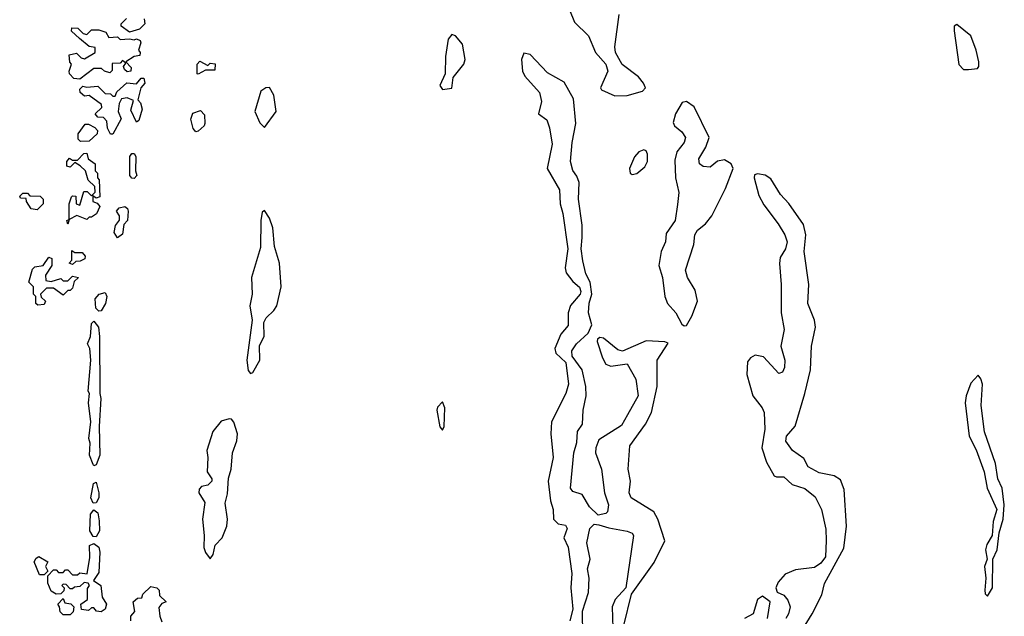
# Model space of a CAD drawing. Extents: x 2604950 to 2749250, y 940531 to 1028284.
# Tile 8 of 220: x 2608092 to 2612246, y 989394 to 991913. Entities that reach past the tile are written whole.
import ezdxf

# ---------------------------------------------------------------- set-up
doc = ezdxf.new("R2010")
doc.units = 0

msp = doc.modelspace()

# ---------------------------------------------------------------- linework, layer by layer
at = {"layer": '0CON05XD'}
for points in [[(2610411.4, 991955), (2610433, 991903), (2610491.2, 991845), (2610521.2, 991775), (2610564, 991725), (2610572.5, 991695), (2610542.5, 991625), (2610546.4, 991616.4), (2610602.1, 991592.1)], [(2610602.1, 991592.1), (2610655, 991592.9), (2610718.9, 991611.1), (2610731.2, 991625), (2610724, 991645), (2610701.7, 991671.7), (2610633.6, 991723.6), (2610605.8, 991775), (2610602, 991798), (2610621.2, 991935)], [(2608555, 991860), (2608520, 991885), (2608520, 991895), (2608541.7, 991918.3)], [(2608617, 991917), (2608620, 991895), (2608597, 991873), (2608555, 991860)], [(2612095, 991702.5), (2612132.5, 991707.5), (2612137.5, 991715), (2612138.8, 991735), (2612127.1, 991785), (2612104, 991845), (2612045, 991893.3), (2612034.2, 991885.8), (2612034.2, 991865.8), (2612053.6, 991723.6), (2612073, 991703), (2612095, 991702.5)], [(2608345, 991662.5), (2608320, 991665), (2608302.5, 991685), (2608300, 991695), (2608310, 991725), (2608303, 991733), (2608300, 991765), (2608331.7, 991771.7), (2608351.7, 991751.7), (2608365, 991747.5), (2608410, 991775), (2608410, 991795), (2608385, 991800), (2608343.6, 991833.6), (2608310, 991865), (2608311.7, 991878.3), (2608337, 991877), (2608360, 991855), (2608375, 991850), (2608395, 991870), (2608425, 991870), (2608455, 991860), (2608468.3, 991838.3), (2608505, 991840), (2608515, 991830), (2608555, 991832.5), (2608575, 991827.5), (2608585, 991832.5), (2608600, 991825), (2608602.5, 991815), (2608592.5, 991785), (2608600, 991775), (2608598.3, 991761.7), (2608575, 991757.5), (2608540, 991735), (2608561.7, 991711.7), (2608560, 991695), (2608545, 991692.5), (2608533.3, 991703.3), (2608530, 991715), (2608540, 991730), (2608525, 991740), (2608515, 991730), (2608481.7, 991728.3), (2608481.7, 991698.3), (2608471.7, 991688.3), (2608450, 991695), (2608437, 991707), (2608405, 991707.5), (2608345, 991662.5)], [(2609875, 991618.8), (2609915, 991623.8), (2609920.5, 991669.5), (2609965.4, 991724.6), (2609971.5, 991745), (2609960, 991810), (2609930, 991845), (2609915, 991850), (2609899.7, 991830.3), (2609887.7, 991757.7), (2609886.1, 991683.9), (2609864.2, 991635), (2609875, 991618.8)], [(2610640, 989355), (2610672.3, 989487.7), (2610768.7, 989621.3), (2610813, 989713), (2610784.5, 989805), (2610766.9, 989835), (2610671.1, 989895), (2610663.5, 989915), (2610668.5, 989965), (2610658.5, 990015), (2610665.5, 990114.5), (2610732.5, 990205), (2610756.7, 990255), (2610781.8, 990365), (2610781.1, 990475), (2610827, 990547), (2610813.6, 990553.6), (2610735, 990556.7), (2610635, 990513.8), (2610615, 990520), (2610555, 990568.6), (2610539.3, 990570.7), (2610530, 990565), (2610528, 990555), (2610550, 990485), (2610565, 990458.8), (2610585, 990450), (2610655, 990460), (2610690.5, 990395), (2610700.8, 990325), (2610655.6, 990245), (2610630.2, 990199.8), (2610535, 990138.8), (2610521.9, 990105), (2610520.6, 990085), (2610546.5, 990015), (2610559.4, 989915), (2610575.6, 989865), (2610572, 989835), (2610565, 989828), (2610532, 989822), (2610495.9, 989855.9), (2610465, 989908.8), (2610425, 989921.2), (2610416, 989935), (2610429.4, 990085), (2610441.7, 990128.3), (2610445.7, 990175), (2610466, 990205), (2610469.2, 990265), (2610482.2, 990325), (2610480, 990365), (2610464.5, 990434.5), (2610422, 990492), (2610421.2, 990515), (2610441.2, 990545), (2610490.3, 990589.7), (2610506, 990625), (2610491.1, 990675), (2610494.1, 990715.9), (2610506, 990755), (2610498.1, 990805), (2610479.5, 990839.5), (2610467.1, 990895), (2610460, 990945), (2610464, 990994), (2610464.3, 991045), (2610448.6, 991155), (2610451.9, 991225), (2610442.2, 991252.2), (2610425, 991276.2), (2610415.5, 991315), (2610421.9, 991395), (2610438.5, 991475), (2610428.5, 991578.5), (2610389.2, 991649.2), (2610318.8, 991688.8), (2610245, 991766), (2610218.8, 991771.2), (2610209.4, 991745), (2610213.1, 991695), (2610222.9, 991675), (2610284.5, 991605), (2610292.7, 991567.3), (2610280, 991515), (2610315, 991490), (2610326.9, 991456.9), (2610337.5, 991387.5), (2610317.1, 991285), (2610369.4, 991195), (2610371.4, 991135), (2610382.9, 991095), (2610404.5, 990945), (2610393.1, 990865), (2610396.7, 990845), (2610425, 990808), (2610454.1, 990784.1), (2610458.8, 990765), (2610456.7, 990755), (2610415, 990706.7), (2610405.6, 990675), (2610405, 990622.5), (2610374, 990585), (2610350, 990525), (2610354, 990505), (2610396, 990466), (2610406.7, 990375), (2610395.4, 990334.6), (2610335.7, 990215), (2610333.1, 990165), (2610342, 990065), (2610321.9, 989965), (2610331.5, 989881.5), (2610342.5, 989845), (2610343.3, 989805), (2610364.1, 989784.1), (2610395, 989778.8), (2610401.2, 989765), (2610387.5, 989725), (2610405.6, 989685.6), (2610421.1, 989575), (2610417.3, 989515), (2610425.8, 989425), (2610412.1, 989375)], [(2608845, 991682.5), (2608840, 991685), (2608840, 991725), (2608851.7, 991738.3), (2608885, 991720), (2608895, 991730), (2608917, 991727), (2608915, 991700), (2608875, 991700), (2608845, 991682.5)], [(2608485, 991430), (2608475, 991430), (2608462.5, 991455), (2608460, 991485), (2608445, 991500), (2608421.7, 991501.7), (2608410, 991515), (2608438.3, 991541.7), (2608437.5, 991555), (2608385, 991592.5), (2608365, 991590), (2608347.5, 991605), (2608345, 991620), (2608358.3, 991631.7), (2608375, 991627.5), (2608421.7, 991631.7), (2608451.7, 991601.7), (2608475, 991600), (2608485, 991590), (2608495, 991590), (2608501.7, 991608.3), (2608543, 991647), (2608585, 991642.5), (2608603.9, 991666.1), (2608615, 991666.2), (2608620, 991645), (2608602.5, 991625), (2608590, 991575), (2608601.4, 991561.4), (2608608.1, 991535), (2608595, 991487.5), (2608585, 991480), (2608560.7, 991530.7), (2608572.5, 991572.5), (2608545, 991582.5), (2608521.7, 991578.3), (2608510.7, 991559.3), (2608507.5, 991525), (2608520, 991495), (2608485, 991430)], [(2609125, 991457.5), (2609174, 991525), (2609163.8, 991595), (2609145, 991626.7), (2609130, 991625), (2609109.3, 991610.7), (2609084.2, 991525), (2609105, 991477.5), (2609125, 991457.5)], [(2610895, 990620), (2610905, 990622.5), (2610928, 990662), (2610951.8, 990725), (2610941.5, 990771.5), (2610909.5, 990825), (2610900, 990855), (2610935.4, 990964.6), (2610940, 991005), (2610951.4, 991025), (2610985, 991050.6), (2611011.5, 991085), (2611069.5, 991200.5), (2611102, 991285), (2611093.3, 991305), (2611065, 991321.2), (2611035, 991316.2), (2611005, 991290), (2610975, 991293.1), (2610960, 991305), (2610957.5, 991325), (2610985.8, 991375), (2611000, 991415), (2610936.7, 991545), (2610905, 991567.1), (2610885.9, 991564.1), (2610858.1, 991515), (2610848.8, 991478.8), (2610853.8, 991465), (2610885, 991440), (2610900, 991415), (2610895.7, 991395), (2610864.3, 991355), (2610855, 991320), (2610858, 991245), (2610873, 991183), (2610866.7, 991133.3), (2610857.5, 991065), (2610819.5, 991010.5), (2610815.6, 990975), (2610798, 990935), (2610787.5, 990875), (2610804, 990824), (2610813.1, 990745), (2610824.4, 990714.4), (2610860, 990675), (2610885, 990627.5), (2610895, 990620)], [(2608835, 991440), (2608823, 991453), (2608813, 991493), (2608822.3, 991517.7), (2608855, 991530), (2608871.7, 991511.7), (2608872.5, 991475), (2608870, 991465), (2608845, 991442.5), (2608835, 991440)], [(2608348.3, 991398.3), (2608338.3, 991408.3), (2608338.3, 991431.7), (2608368.3, 991471.7), (2608381.7, 991471.7), (2608408.3, 991458.3), (2608420, 991445), (2608418.3, 991431.7), (2608385, 991400), (2608348.3, 991398.3)], [(2610675, 991260), (2610695, 991263.3), (2610728.5, 991291.5), (2610740.8, 991315), (2610740.8, 991345), (2610735, 991358.8), (2610725, 991363.8), (2610704.4, 991355.6), (2610685, 991333.8), (2610663.8, 991285), (2610667.5, 991265), (2610675, 991260)], [(2608295, 991050), (2608290, 991065), (2608300, 991070), (2608300, 991135), (2608310, 991165), (2608315, 991170), (2608328.3, 991168.3), (2608330, 991135), (2608345, 991130), (2608361.7, 991188.3), (2608377, 991187), (2608395, 991170), (2608410, 991185), (2608408.3, 991208.3), (2608380, 991235), (2608370, 991275), (2608346.7, 991296.7), (2608325, 991310), (2608305, 991290), (2608290, 991295), (2608290, 991315), (2608301.7, 991328.3), (2608315, 991320), (2608335, 991320), (2608361.7, 991348.3), (2608375, 991350), (2608380, 991325), (2608410, 991305), (2608410, 991275), (2608420, 991265), (2608420, 991245), (2608426.7, 991236.7), (2608430, 991165), (2608415, 991160), (2608400, 991170), (2608400, 991145), (2608418.3, 991138.3), (2608430, 991125), (2608416.4, 991093.6), (2608395, 991080), (2608385, 991080), (2608375, 991070), (2608333, 991087), (2608300, 991070), (2608295, 991050)], [(2608575, 991242), (2608564.2, 991244.2), (2608556.7, 991255), (2608556.7, 991335), (2608565, 991347.5), (2608575, 991347.5), (2608581.2, 991335), (2608580, 991275), (2608586.2, 991255), (2608575, 991242)], [(2611342.1, 989255), (2611435.3, 989404.7), (2611475.4, 989485), (2611487.6, 989532.4), (2611568.3, 989681.7), (2611580.4, 989775), (2611569.8, 989929.8), (2611555, 989970), (2611528, 989988), (2611465, 990000), (2611417.5, 990025), (2611400, 990060), (2611352.5, 990095), (2611324.2, 990134.2), (2611326.7, 990155), (2611363, 990197), (2611404.4, 990335), (2611428.2, 990435), (2611431.8, 990535), (2611449.2, 990615), (2611444.5, 990645), (2611416.5, 990715), (2611421.2, 990795), (2611400.9, 990935), (2611407.8, 991005), (2611398.8, 991048.8), (2611336.6, 991136.6), (2611301.1, 991175), (2611261.1, 991241.1), (2611236.4, 991256.4), (2611205, 991262.5), (2611192, 991258), (2611190, 991245), (2611210.4, 991170.4), (2611231.8, 991131.8), (2611291.7, 991051.7), (2611320, 991005), (2611329.2, 990975), (2611322, 990945), (2611300.7, 990909.3), (2611296.8, 990883.2), (2611304.3, 990795), (2611304, 990675), (2611317.5, 990605), (2611303.3, 990535), (2611320, 990475), (2611318, 990445), (2611310, 990425), (2611295, 990420), (2611229.4, 990489.4), (2611195, 990497.5), (2611174.4, 990485.6), (2611161.7, 990468.3), (2611159.4, 990415), (2611184.2, 990325), (2611224.4, 990274.4), (2611232.9, 990255), (2611235.6, 990185), (2611222, 990105), (2611242, 990045), (2611275, 989987.5), (2611285, 989982.5), (2611315, 989983.8), (2611351.3, 989951.3), (2611404.5, 989934.5), (2611448.2, 989898.2), (2611474.3, 989845), (2611492.4, 989762.4), (2611494.4, 989715), (2611490.8, 989645), (2611471.9, 989618.1), (2611445, 989600.8), (2611365, 989590.8), (2611321.7, 989571.7), (2611291.2, 989538.8), (2611281.2, 989515), (2611287, 989497), (2611315, 989483.3), (2611332.7, 989462.7), (2611342.5, 989435), (2611335.6, 989404.4), (2611324.2, 989385.8)], [(2608165, 991110), (2608140, 991115), (2608120, 991145), (2608118.3, 991158.3), (2608095, 991160), (2608091.7, 991168.3), (2608105, 991180), (2608125, 991180), (2608135, 991170), (2608178.3, 991168.3), (2608190, 991155), (2608190, 991135), (2608165, 991110)], [(2608505, 990992.5), (2608490, 991015), (2608496, 991044), (2608513, 991067), (2608513.3, 991085), (2608500, 991105), (2608511.7, 991118.3), (2608535, 991123.8), (2608545.8, 991115.8), (2608548.8, 991105), (2608546.7, 991065), (2608531.2, 991048.8), (2608525, 991007.5), (2608505, 990992.5)], [(2609065, 990420), (2609075, 990423.8), (2609105.5, 990475), (2609102.7, 990537.3), (2609122.9, 990575), (2609121.4, 990635), (2609131.4, 990655), (2609164.3, 990685), (2609177.1, 990705), (2609194.4, 990785.6), (2609187.1, 990885), (2609166, 990955), (2609160, 991035), (2609145.6, 991075.6), (2609125, 991107.5), (2609115, 991100), (2609109.2, 991065), (2609108.3, 990951.7), (2609069.4, 990825), (2609073.1, 990755), (2609063.3, 990705), (2609073.1, 990645), (2609050.5, 990475), (2609055, 990432.5), (2609065, 990420)], [(2608315, 990880), (2608300, 990885), (2608311.7, 990898.3), (2608311.7, 990938.3), (2608325, 990930), (2608355, 990930), (2608367.5, 990915), (2608366.4, 990903.6), (2608347, 990893), (2608328.3, 990891.7), (2608315, 990880)], [(2608168.3, 990708.3), (2608160, 990715), (2608160, 990745), (2608150, 990755), (2608150, 990785), (2608130, 990805), (2608145, 990860), (2608155, 990870), (2608190, 990875), (2608215, 990910), (2608226.7, 990905), (2608227.5, 990875), (2608200, 990835), (2608201.7, 990811.7), (2608225, 990807.5), (2608265, 990820), (2608275, 990810), (2608295, 990810), (2608315, 990830), (2608340, 990825), (2608321.7, 990808.3), (2608315, 990780), (2608305, 990770), (2608295, 990770), (2608275, 990750), (2608235, 990780), (2608205, 990780), (2608180, 990755), (2608181.7, 990741.7), (2608200, 990725), (2608195, 990710), (2608168.3, 990708.3)], [(2608425, 990682.5), (2608412.5, 990695), (2608410, 990735), (2608426.4, 990753.6), (2608451.7, 990761.7), (2608460, 990745), (2608453.8, 990715), (2608435, 990683.3), (2608425, 990682.5)], [(2608405, 990030), (2608401.2, 990035), (2608385.8, 990075), (2608388.6, 990125), (2608383.3, 990145), (2608392.5, 990215), (2608382.5, 990295), (2608386, 990335), (2608380, 990345), (2608392, 990475), (2608388, 990525), (2608377.5, 990545), (2608390, 990575), (2608395, 990630), (2608405, 990640), (2608424, 990615), (2608428.8, 990575), (2608429.2, 990335), (2608434.2, 990314.2), (2608427.1, 990195), (2608429.4, 990075), (2608415, 990033.3), (2608405, 990030)], [(2612175, 989480), (2612195.6, 989515), (2612196.7, 989635), (2612216, 989675), (2612223.9, 989746.1), (2612241.4, 989805), (2612245.7, 989864.3), (2612237.1, 989935), (2612217.8, 989975), (2612208.9, 990038.9), (2612162.6, 990172.6), (2612148.6, 990285), (2612154.3, 990375), (2612147.3, 990397.3), (2612135, 990412.5), (2612105, 990378.8), (2612084.3, 990325), (2612080.6, 990295), (2612097.1, 990155), (2612127.6, 990097.6), (2612160.6, 990005), (2612172.9, 989935), (2612213.8, 989845), (2612199.2, 989795), (2612194.2, 989735.8), (2612172.1, 989697.9), (2612165.8, 989675), (2612173.8, 989635), (2612162, 989605), (2612168, 989555), (2612164, 989505), (2612165, 989490), (2612175, 989480)], [(2609875, 990180), (2609882.5, 990195), (2609885.8, 990275), (2609875, 990300), (2609855, 990277.5), (2609852, 990265), (2609863.6, 990193.6), (2609875, 990180)], [(2608895, 989637.5), (2608908, 989655), (2608916.2, 989695), (2608946, 989725), (2608965.6, 989775), (2608967.9, 989805), (2608958.1, 989871.9), (2608968.6, 989911.4), (2608972.6, 989977.4), (2608984.4, 990015), (2608989.7, 990085), (2609007.9, 990135), (2609011.2, 990165), (2608994.5, 990214.5), (2608985, 990226), (2608975, 990228), (2608941.2, 990218.8), (2608906.9, 990175), (2608880.6, 990095), (2608886, 990065), (2608883.3, 990005), (2608902.5, 989975), (2608902.5, 989965), (2608885, 989947.5), (2608858.3, 989941.7), (2608848.3, 989931.7), (2608847.5, 989915), (2608873.3, 989875), (2608863.3, 989805), (2608870.6, 989735), (2608868.6, 989685), (2608875, 989663.3), (2608895, 989637.5)], [(2608402.3, 989872.3), (2608392.5, 989895), (2608402.9, 989955), (2608415, 989961.2), (2608425.8, 989915), (2608425.6, 989894.4), (2608415, 989873.3), (2608402.3, 989872.3)], [(2608415, 989730), (2608401.7, 989731.7), (2608387.5, 989755), (2608390, 989825), (2608405, 989843.3), (2608421.4, 989831.4), (2608427.6, 989797.6), (2608428.6, 989755), (2608415, 989730)], [(2610468.2, 989315), (2610466.1, 989416.1), (2610492.1, 989495), (2610494.5, 989555), (2610487.1, 989595), (2610498.6, 989635), (2610484.5, 989705), (2610497.5, 989765), (2610515, 989783.8), (2610535, 989780.8), (2610577.3, 989767.3), (2610655, 989754.2), (2610675.5, 989745.5), (2610680.8, 989735), (2610648.8, 989515), (2610604, 989466), (2610590.9, 989435), (2610594.4, 989344.4)], [(2608435, 989413.3), (2608416.4, 989416.4), (2608405, 989430), (2608395, 989430), (2608381.7, 989418.3), (2608353, 989423), (2608350, 989445), (2608377.5, 989465), (2608378.3, 989511.7), (2608386.7, 989525), (2608380, 989535), (2608363, 989537), (2608345, 989520), (2608323, 989517), (2608315, 989510), (2608305, 989510), (2608288.3, 989528.3), (2608275, 989530), (2608270, 989525), (2608280, 989515), (2608278.3, 989501.7), (2608265, 989490), (2608245, 989487.5), (2608225, 989500), (2608210, 989535), (2608210, 989565), (2608235, 989590), (2608245, 989590), (2608255, 989580), (2608275, 989580), (2608285, 989590), (2608295, 989590), (2608315, 989570), (2608335, 989570), (2608345, 989577.5), (2608376.4, 989573.6), (2608387, 989643), (2608386.4, 989693.6), (2608405, 989702), (2608425.6, 989685.6), (2608429.4, 989665), (2608425, 989580), (2608402.5, 989545), (2608433.8, 989523.8), (2608440, 989475), (2608457.5, 989445), (2608452.5, 989425), (2608435, 989413.3)], [(2608195, 989570), (2608175, 989570), (2608153.3, 989625), (2608160.7, 989639.3), (2608173, 989647), (2608210, 989625), (2608200, 989605), (2608210, 989585), (2608195, 989570)], [(2608560, 989375), (2608560, 989395), (2608577.5, 989415), (2608570, 989455), (2608588.3, 989471.7), (2608607.5, 989472.5), (2608611.7, 989488.3), (2608645, 989520), (2608670, 989515), (2608680, 989505), (2608681.7, 989481.7), (2608710, 989455), (2608691.7, 989448.3), (2608678.3, 989431.7), (2608682.5, 989395), (2608690.7, 989370.7)], [(2608305, 989400), (2608275, 989400), (2608263, 989413), (2608260, 989435), (2608252.5, 989445), (2608275, 989470), (2608281.7, 989451.7), (2608307, 989447), (2608320, 989435), (2608317, 989413), (2608305, 989400)], [(2611246.7, 989385), (2611257.5, 989455), (2611225, 989478.8), (2611204.4, 989465.6), (2611186.7, 989405), (2611150, 989385)]]:
    msp.add_lwpolyline(points, dxfattribs=at)

doc.saveas('drawing.dxf')
